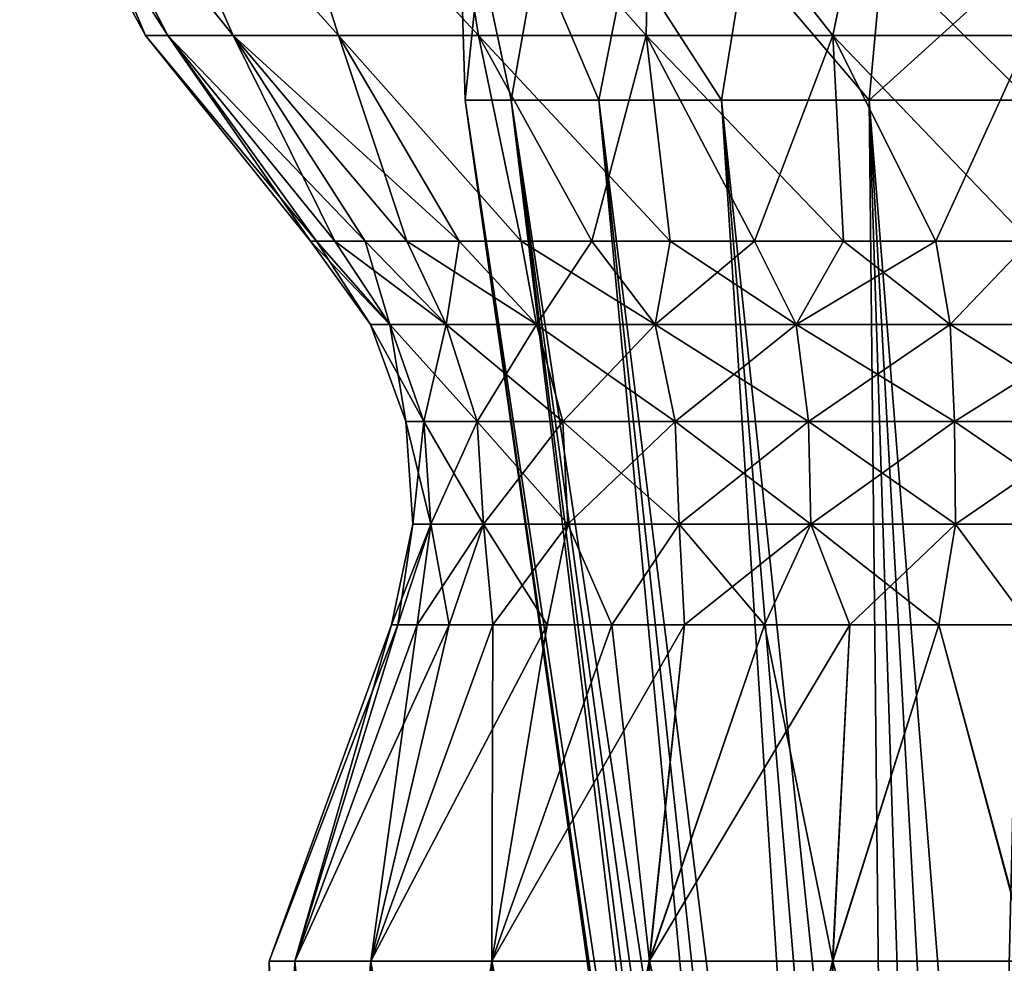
# Model space of a CAD drawing. Header units: millimetres. Extents: x -110 to 119, y -127 to 212.
# Tile 148 of 186: x -14 to 0, y 47 to 60. Entities that reach past the tile are written whole.
import ezdxf

# ---------------------------------------------------------------- set-up
doc = ezdxf.new("R2010")
doc.units = ezdxf.units.MM
doc.header["$LTSCALE"] = 26.699852
for name, color, linetype in [('162', 7, 'CONTINUOUS'), ('163', 7, 'CONTINUOUS'), ('167', 7, 'CONTINUOUS'), ('168', 7, 'CONTINUOUS'), ('175', 7, 'CONTINUOUS'), ('176', 7, 'CONTINUOUS'), ('179', 7, 'CONTINUOUS'), ('180', 7, 'CONTINUOUS'), ('409', 7, 'CONTINUOUS'), ('424', 7, 'CONTINUOUS')]:
    doc.layers.add(name, color=color, linetype=linetype)

msp = doc.modelspace()

# ---------------------------------------------------------------- linework, layer by layer
at = {"layer": '162', "color": 7, "linetype": 'CONTINUOUS', "true_color": 0xa2afbf}
for points in [[(-10.25, 47), (-9.901, 47, 2.653), (-8.602, 51.529), (-10.25, 47)], [(-9.901, 47, 2.653), (-8.877, 47, 5.125), (-8.253, 51.529, 2.423), (-9.901, 47, 2.653)], [(-8.602, 51.529), (-9.901, 47, 2.653), (-8.514, 51.529, 1.224), (-8.602, 51.529)], [(-8.514, 51.529, 1.224), (-9.901, 47, 2.653), (-8.253, 51.529, 2.423), (-8.514, 51.529, 1.224)], [(-8.877, 47, 5.125), (-7.248, 47, 7.248), (-7.236, 51.529, 4.65), (-8.877, 47, 5.125)], [(-8.253, 51.529, 2.423), (-8.877, 47, 5.125), (-7.824, 51.529, 3.573), (-8.253, 51.529, 2.423)], [(-7.824, 51.529, 3.573), (-8.877, 47, 5.125), (-7.236, 51.529, 4.65), (-7.824, 51.529, 3.573)], [(-7.248, 47, 7.248), (-5.125, 47, 8.877), (-5.633, 51.529, 6.501), (-7.248, 47, 7.248)], [(-7.236, 51.529, 4.65), (-7.248, 47, 7.248), (-6.501, 51.529, 5.633), (-7.236, 51.529, 4.65)], [(-6.501, 51.529, 5.633), (-7.248, 47, 7.248), (-5.633, 51.529, 6.501), (-6.501, 51.529, 5.633)], [(-5.633, 51.529, 6.501), (-5.125, 47, 8.877), (-4.65, 51.529, 7.236), (-5.633, 51.529, 6.501)], [(-5.125, 47, 8.877), (-2.653, 47, 9.901), (-3.573, 51.529, 7.824), (-5.125, 47, 8.877)], [(-4.65, 51.529, 7.236), (-5.125, 47, 8.877), (-3.573, 51.529, 7.824), (-4.65, 51.529, 7.236)], [(-3.573, 51.529, 7.824), (-2.653, 47, 9.901), (-2.423, 51.529, 8.253), (-3.573, 51.529, 7.824)], [(-2.653, 47, 9.901), (0, 47, 10.25), (-1.224, 51.529, 8.514), (-2.653, 47, 9.901)], [(-2.423, 51.529, 8.253), (-2.653, 47, 9.901), (-1.224, 51.529, 8.514), (-2.423, 51.529, 8.253)], [(-1.224, 51.529, 8.514), (0, 47, 10.25), (0, 51.529, 8.602), (-1.224, 51.529, 8.514)]]:
    msp.add_3dface(points, dxfattribs=at)
at = {"layer": '163', "color": 7, "linetype": 'CONTINUOUS', "true_color": 0xa2afbf}
for points in [[(-9.901, 47, 2.653), (-10.25, 47), (-9.901, 36.5, 2.653), (-9.901, 47, 2.653)], [(-9.901, 36.5, 2.653), (-10.25, 47), (-10.25, 36.5), (-9.901, 36.5, 2.653)], [(-8.877, 47, 5.125), (-9.901, 47, 2.653), (-8.877, 36.5, 5.125), (-8.877, 47, 5.125)], [(-8.877, 36.5, 5.125), (-9.901, 47, 2.653), (-9.901, 36.5, 2.653), (-8.877, 36.5, 5.125)], [(-7.248, 47, 7.248), (-8.877, 47, 5.125), (-7.248, 36.5, 7.248), (-7.248, 47, 7.248)], [(-7.248, 36.5, 7.248), (-8.877, 47, 5.125), (-8.877, 36.5, 5.125), (-7.248, 36.5, 7.248)], [(-5.125, 47, 8.877), (-7.248, 47, 7.248), (-5.125, 36.5, 8.877), (-5.125, 47, 8.877)], [(-5.125, 36.5, 8.877), (-7.248, 47, 7.248), (-7.248, 36.5, 7.248), (-5.125, 36.5, 8.877)], [(-2.653, 47, 9.901), (-5.125, 47, 8.877), (-2.653, 36.5, 9.901), (-2.653, 47, 9.901)], [(-2.653, 36.5, 9.901), (-5.125, 47, 8.877), (-5.125, 36.5, 8.877), (-2.653, 36.5, 9.901)], [(0, 47, 10.25), (-2.653, 47, 9.901), (0, 36.5, 10.25), (0, 47, 10.25)], [(0, 36.5, 10.25), (-2.653, 47, 9.901), (-2.653, 36.5, 9.901), (0, 36.5, 10.25)]]:
    msp.add_3dface(points, dxfattribs=at)
at = {"layer": '167', "color": 7, "linetype": 'CONTINUOUS', "true_color": 0xa2afbf}
for points in [[(-10.25, 47), (-8.602, 51.529), (-8.514, 51.529, -1.224), (-10.25, 47)], [(-9.901, 47, -2.651), (-10.25, 47), (-8.514, 51.529, -1.224), (-9.901, 47, -2.651)], [(-8.878, 47, -5.123), (-9.901, 47, -2.651), (-7.824, 51.529, -3.573), (-8.878, 47, -5.123)], [(-7.824, 51.529, -3.573), (-9.901, 47, -2.651), (-8.253, 51.529, -2.423), (-7.824, 51.529, -3.573)], [(-8.253, 51.529, -2.423), (-9.901, 47, -2.651), (-8.514, 51.529, -1.224), (-8.253, 51.529, -2.423)], [(-7.25, 47, -7.246), (-8.878, 47, -5.123), (-6.501, 51.529, -5.633), (-7.25, 47, -7.246)], [(-6.501, 51.529, -5.633), (-8.878, 47, -5.123), (-7.236, 51.529, -4.65), (-6.501, 51.529, -5.633)], [(-7.236, 51.529, -4.65), (-8.878, 47, -5.123), (-7.824, 51.529, -3.573), (-7.236, 51.529, -4.65)], [(-5.128, 47, -8.875), (-7.25, 47, -7.246), (-4.65, 51.529, -7.236), (-5.128, 47, -8.875)], [(-4.65, 51.529, -7.236), (-7.25, 47, -7.246), (-5.633, 51.529, -6.501), (-4.65, 51.529, -7.236)], [(-5.633, 51.529, -6.501), (-7.25, 47, -7.246), (-6.501, 51.529, -5.633), (-5.633, 51.529, -6.501)], [(-2.657, 47, -9.9), (-5.128, 47, -8.875), (-2.423, 51.529, -8.253), (-2.657, 47, -9.9)], [(-2.423, 51.529, -8.253), (-5.128, 47, -8.875), (-3.573, 51.529, -7.824), (-2.423, 51.529, -8.253)], [(-3.573, 51.529, -7.824), (-5.128, 47, -8.875), (-4.65, 51.529, -7.236), (-3.573, 51.529, -7.824)], [(-0.006, 47, -10.25), (-2.657, 47, -9.9), (-1.224, 51.529, -8.514), (-0.006, 47, -10.25)], [(-1.224, 51.529, -8.514), (-2.657, 47, -9.9), (-2.423, 51.529, -8.253), (-1.224, 51.529, -8.514)], [(0, 51.529, -8.602), (-0.006, 47, -10.25), (-1.224, 51.529, -8.514), (0, 51.529, -8.602)]]:
    msp.add_3dface(points, dxfattribs=at)
at = {"layer": '168', "color": 7, "linetype": 'CONTINUOUS', "true_color": 0xa2afbf}
for points in [[(-10.25, 36.5), (-10.25, 47), (-9.901, 47, -2.651), (-10.25, 36.5)], [(-10.25, 36.5), (-9.901, 47, -2.651), (-9.901, 36.5, -2.653), (-10.25, 36.5)], [(-9.901, 47, -2.651), (-8.878, 47, -5.123), (-9.901, 36.5, -2.653), (-9.901, 47, -2.651)], [(-9.901, 36.5, -2.653), (-8.878, 47, -5.123), (-8.877, 36.5, -5.125), (-9.901, 36.5, -2.653)], [(-8.878, 47, -5.123), (-7.25, 47, -7.246), (-8.877, 36.5, -5.125), (-8.878, 47, -5.123)], [(-8.877, 36.5, -5.125), (-7.25, 47, -7.246), (-7.248, 36.5, -7.248), (-8.877, 36.5, -5.125)], [(-7.25, 47, -7.246), (-5.128, 47, -8.875), (-7.248, 36.5, -7.248), (-7.25, 47, -7.246)], [(-7.248, 36.5, -7.248), (-5.128, 47, -8.875), (-5.125, 36.5, -8.877), (-7.248, 36.5, -7.248)], [(-5.128, 47, -8.875), (-2.657, 47, -9.9), (-5.125, 36.5, -8.877), (-5.128, 47, -8.875)], [(-5.125, 36.5, -8.877), (-2.657, 47, -9.9), (-2.653, 36.5, -9.901), (-5.125, 36.5, -8.877)], [(-2.657, 47, -9.9), (-0.006, 47, -10.25), (-2.653, 36.5, -9.901), (-2.657, 47, -9.9)], [(-2.653, 36.5, -9.901), (-0.006, 47, -10.25), (0, 36.5, -10.25), (-2.653, 36.5, -9.901)]]:
    msp.add_3dface(points, dxfattribs=at)
at = {"layer": '175', "color": 7, "linetype": 'CONTINUOUS', "true_color": 0xa2afbf}
for points in [[(-13.229, 62.592, 3.198), (-13.61, 62.592), (-11.615, 59.472, 2.651), (-13.229, 62.592, 3.198)], [(-11.615, 59.472, 2.651), (-13.61, 62.592), (-11.914, 59.472), (-11.615, 59.472, 2.651)], [(-12.107, 62.592, 6.217), (-13.229, 62.592, 3.198), (-10.734, 59.472, 5.169), (-12.107, 62.592, 6.217)], [(-10.734, 59.472, 5.169), (-13.229, 62.592, 3.198), (-11.615, 59.472, 2.651), (-10.734, 59.472, 5.169)], [(-10.308, 62.592, 8.887), (-12.107, 62.592, 6.217), (-9.315, 59.472, 7.428), (-10.308, 62.592, 8.887)], [(-9.315, 59.472, 7.428), (-12.107, 62.592, 6.217), (-10.734, 59.472, 5.169), (-9.315, 59.472, 7.428)], [(-7.931, 62.592, 11.06), (-10.308, 62.592, 8.887), (-7.428, 59.472, 9.315), (-7.931, 62.592, 11.06)], [(-7.428, 59.472, 9.315), (-10.308, 62.592, 8.887), (-9.315, 59.472, 7.428), (-7.428, 59.472, 9.315)], [(-5.11, 62.592, 12.614), (-7.931, 62.592, 11.06), (-5.169, 59.472, 10.734), (-5.11, 62.592, 12.614)], [(-5.169, 59.472, 10.734), (-7.931, 62.592, 11.06), (-7.428, 59.472, 9.315), (-5.169, 59.472, 10.734)], [(-2.651, 59.472, 11.615), (-5.11, 62.592, 12.614), (-5.169, 59.472, 10.734), (-2.651, 59.472, 11.615)], [(-2.003, 62.592, 13.462), (-5.11, 62.592, 12.614), (-2.651, 59.472, 11.615), (-2.003, 62.592, 13.462)], [(0, 59.472, 11.914), (-2.003, 62.592, 13.462), (-2.651, 59.472, 11.615), (0, 59.472, 11.914)], [(1.216, 62.592, 13.556), (-2.003, 62.592, 13.462), (0, 59.472, 11.914), (1.216, 62.592, 13.556)], [(-11.615, 59.472, 2.651), (-11.914, 59.472), (-9.609, 56.701, 1.265), (-11.615, 59.472, 2.651)], [(-9.609, 56.701, 1.265), (-11.914, 59.472), (-9.692, 56.701), (-9.609, 56.701, 1.265)], [(-10.734, 59.472, 5.169), (-11.615, 59.472, 2.651), (-8.954, 56.701, 3.709), (-10.734, 59.472, 5.169)], [(-8.954, 56.701, 3.709), (-11.615, 59.472, 2.651), (-9.362, 56.701, 2.508), (-8.954, 56.701, 3.709)], [(-9.362, 56.701, 2.508), (-11.615, 59.472, 2.651), (-9.609, 56.701, 1.265), (-9.362, 56.701, 2.508)], [(-9.315, 59.472, 7.428), (-10.734, 59.472, 5.169), (-7.689, 56.701, 5.9), (-9.315, 59.472, 7.428)], [(-7.689, 56.701, 5.9), (-10.734, 59.472, 5.169), (-8.394, 56.701, 4.846), (-7.689, 56.701, 5.9)], [(-8.394, 56.701, 4.846), (-10.734, 59.472, 5.169), (-8.954, 56.701, 3.709), (-8.394, 56.701, 4.846)], [(-7.428, 59.472, 9.315), (-9.315, 59.472, 7.428), (-6.853, 56.701, 6.853), (-7.428, 59.472, 9.315)], [(-6.853, 56.701, 6.853), (-9.315, 59.472, 7.428), (-7.689, 56.701, 5.9), (-6.853, 56.701, 6.853)], [(-5.169, 59.472, 10.734), (-7.428, 59.472, 9.315), (-4.846, 56.701, 8.394), (-5.169, 59.472, 10.734)], [(-4.846, 56.701, 8.394), (-7.428, 59.472, 9.315), (-5.9, 56.701, 7.689), (-4.846, 56.701, 8.394)], [(-5.9, 56.701, 7.689), (-7.428, 59.472, 9.315), (-6.853, 56.701, 6.853), (-5.9, 56.701, 7.689)], [(-2.651, 59.472, 11.615), (-5.169, 59.472, 10.734), (-2.508, 56.701, 9.362), (-2.651, 59.472, 11.615)], [(-2.508, 56.701, 9.362), (-5.169, 59.472, 10.734), (-3.709, 56.701, 8.954), (-2.508, 56.701, 9.362)], [(-3.709, 56.701, 8.954), (-5.169, 59.472, 10.734), (-4.846, 56.701, 8.394), (-3.709, 56.701, 8.954)], [(0, 59.472, 11.914), (-2.651, 59.472, 11.615), (0, 56.701, 9.692), (0, 59.472, 11.914)], [(0, 56.701, 9.692), (-2.651, 59.472, 11.615), (-1.265, 56.701, 9.609), (0, 56.701, 9.692)], [(-1.265, 56.701, 9.609), (-2.651, 59.472, 11.615), (-2.508, 56.701, 9.362), (-1.265, 56.701, 9.609)]]:
    msp.add_3dface(points, dxfattribs=at)
at = {"layer": '176', "color": 7, "linetype": 'CONTINUOUS', "true_color": 0xa2afbf}
for points in [[(-9.609, 56.701, 1.265), (-9.692, 56.701), (-8.623, 55.578, 2.125), (-9.609, 56.701, 1.265)], [(-8.623, 55.578, 2.125), (-9.692, 56.701), (-8.881, 55.578), (-8.623, 55.578, 2.125)], [(-9.362, 56.701, 2.508), (-9.609, 56.701, 1.265), (-8.623, 55.578, 2.125), (-9.362, 56.701, 2.508)], [(-8.954, 56.701, 3.709), (-9.362, 56.701, 2.508), (-7.864, 55.578, 4.127), (-8.954, 56.701, 3.709)], [(-7.864, 55.578, 4.127), (-9.362, 56.701, 2.508), (-8.623, 55.578, 2.125), (-7.864, 55.578, 4.127)], [(-8.394, 56.701, 4.846), (-8.954, 56.701, 3.709), (-7.864, 55.578, 4.127), (-8.394, 56.701, 4.846)], [(-7.689, 56.701, 5.9), (-8.394, 56.701, 4.846), (-6.647, 55.578, 5.889), (-7.689, 56.701, 5.9)], [(-6.647, 55.578, 5.889), (-8.394, 56.701, 4.846), (-7.864, 55.578, 4.127), (-6.647, 55.578, 5.889)], [(-6.853, 56.701, 6.853), (-7.689, 56.701, 5.9), (-6.647, 55.578, 5.889), (-6.853, 56.701, 6.853)], [(-5.9, 56.701, 7.689), (-6.853, 56.701, 6.853), (-5.045, 55.578, 7.309), (-5.9, 56.701, 7.689)], [(-5.045, 55.578, 7.309), (-6.853, 56.701, 6.853), (-6.647, 55.578, 5.889), (-5.045, 55.578, 7.309)], [(-4.846, 56.701, 8.394), (-5.9, 56.701, 7.689), (-5.045, 55.578, 7.309), (-4.846, 56.701, 8.394)], [(-3.149, 55.578, 8.304), (-4.846, 56.701, 8.394), (-5.045, 55.578, 7.309), (-3.149, 55.578, 8.304)], [(-3.709, 56.701, 8.954), (-4.846, 56.701, 8.394), (-3.149, 55.578, 8.304), (-3.709, 56.701, 8.954)], [(-2.508, 56.701, 9.362), (-3.709, 56.701, 8.954), (-3.149, 55.578, 8.304), (-2.508, 56.701, 9.362)], [(-1.07, 55.578, 8.816), (-2.508, 56.701, 9.362), (-3.149, 55.578, 8.304), (-1.07, 55.578, 8.816)], [(-1.265, 56.701, 9.609), (-2.508, 56.701, 9.362), (-1.07, 55.578, 8.816), (-1.265, 56.701, 9.609)], [(0, 56.701, 9.692), (-1.265, 56.701, 9.609), (-1.07, 55.578, 8.816), (0, 56.701, 9.692)], [(1.07, 55.578, 8.816), (0, 56.701, 9.692), (-1.07, 55.578, 8.816), (1.07, 55.578, 8.816)], [(-8.623, 55.578, 2.125), (-8.881, 55.578), (-8.164, 54.272, 2.012), (-8.623, 55.578, 2.125)], [(-8.164, 54.272, 2.012), (-8.881, 55.578), (-8.408, 54.272), (-8.164, 54.272, 2.012)], [(-7.864, 55.578, 4.127), (-8.623, 55.578, 2.125), (-7.445, 54.272, 3.907), (-7.864, 55.578, 4.127)], [(-7.445, 54.272, 3.907), (-8.623, 55.578, 2.125), (-8.164, 54.272, 2.012), (-7.445, 54.272, 3.907)], [(-6.647, 55.578, 5.889), (-7.864, 55.578, 4.127), (-6.293, 54.272, 5.575), (-6.647, 55.578, 5.889)], [(-6.293, 54.272, 5.575), (-7.864, 55.578, 4.127), (-7.445, 54.272, 3.907), (-6.293, 54.272, 5.575)], [(-5.045, 55.578, 7.309), (-6.647, 55.578, 5.889), (-4.776, 54.272, 6.92), (-5.045, 55.578, 7.309)], [(-4.776, 54.272, 6.92), (-6.647, 55.578, 5.889), (-6.293, 54.272, 5.575), (-4.776, 54.272, 6.92)], [(-3.149, 55.578, 8.304), (-5.045, 55.578, 7.309), (-2.981, 54.272, 7.861), (-3.149, 55.578, 8.304)], [(-2.981, 54.272, 7.861), (-5.045, 55.578, 7.309), (-4.776, 54.272, 6.92), (-2.981, 54.272, 7.861)], [(-1.07, 55.578, 8.816), (-3.149, 55.578, 8.304), (-1.013, 54.272, 8.347), (-1.07, 55.578, 8.816)], [(-1.013, 54.272, 8.347), (-3.149, 55.578, 8.304), (-2.981, 54.272, 7.861), (-1.013, 54.272, 8.347)], [(1.07, 55.578, 8.816), (-1.07, 55.578, 8.816), (1.013, 54.272, 8.347), (1.07, 55.578, 8.816)], [(1.013, 54.272, 8.347), (-1.07, 55.578, 8.816), (-1.013, 54.272, 8.347), (1.013, 54.272, 8.347)], [(-8.164, 54.272, 2.012), (-8.408, 54.272), (-8.071, 52.886, 1.989), (-8.164, 54.272, 2.012)], [(-8.071, 52.886, 1.989), (-8.408, 54.272), (-8.312, 52.886), (-8.071, 52.886, 1.989)], [(-7.445, 54.272, 3.907), (-8.164, 54.272, 2.012), (-7.36, 52.886, 3.863), (-7.445, 54.272, 3.907)], [(-7.36, 52.886, 3.863), (-8.164, 54.272, 2.012), (-8.071, 52.886, 1.989), (-7.36, 52.886, 3.863)], [(-6.293, 54.272, 5.575), (-7.445, 54.272, 3.907), (-6.222, 52.886, 5.512), (-6.293, 54.272, 5.575)], [(-6.222, 52.886, 5.512), (-7.445, 54.272, 3.907), (-7.36, 52.886, 3.863), (-6.222, 52.886, 5.512)], [(-4.776, 54.272, 6.92), (-6.293, 54.272, 5.575), (-4.722, 52.886, 6.841), (-4.776, 54.272, 6.92)], [(-4.722, 52.886, 6.841), (-6.293, 54.272, 5.575), (-6.222, 52.886, 5.512), (-4.722, 52.886, 6.841)], [(-2.981, 54.272, 7.861), (-4.776, 54.272, 6.92), (-2.948, 52.886, 7.772), (-2.981, 54.272, 7.861)], [(-2.948, 52.886, 7.772), (-4.776, 54.272, 6.92), (-4.722, 52.886, 6.841), (-2.948, 52.886, 7.772)], [(-1.013, 54.272, 8.347), (-2.981, 54.272, 7.861), (-1.002, 52.886, 8.252), (-1.013, 54.272, 8.347)], [(-1.002, 52.886, 8.252), (-2.981, 54.272, 7.861), (-2.948, 52.886, 7.772), (-1.002, 52.886, 8.252)], [(1.013, 54.272, 8.347), (-1.013, 54.272, 8.347), (1.002, 52.886, 8.252), (1.013, 54.272, 8.347)], [(1.002, 52.886, 8.252), (-1.013, 54.272, 8.347), (-1.002, 52.886, 8.252), (1.002, 52.886, 8.252)], [(-8.602, 51.529), (-8.514, 51.529, 1.224), (-8.312, 52.886), (-8.602, 51.529)], [(-8.514, 51.529, 1.224), (-8.253, 51.529, 2.423), (-8.071, 52.886, 1.989), (-8.514, 51.529, 1.224)], [(-8.514, 51.529, 1.224), (-8.071, 52.886, 1.989), (-8.312, 52.886), (-8.514, 51.529, 1.224)], [(-8.253, 51.529, 2.423), (-7.824, 51.529, 3.573), (-8.071, 52.886, 1.989), (-8.253, 51.529, 2.423)], [(-7.824, 51.529, 3.573), (-7.36, 52.886, 3.863), (-8.071, 52.886, 1.989), (-7.824, 51.529, 3.573)], [(-7.824, 51.529, 3.573), (-7.236, 51.529, 4.65), (-7.36, 52.886, 3.863), (-7.824, 51.529, 3.573)], [(-7.236, 51.529, 4.65), (-6.501, 51.529, 5.633), (-7.36, 52.886, 3.863), (-7.236, 51.529, 4.65)], [(-6.501, 51.529, 5.633), (-6.222, 52.886, 5.512), (-7.36, 52.886, 3.863), (-6.501, 51.529, 5.633)], [(-6.501, 51.529, 5.633), (-5.633, 51.529, 6.501), (-6.222, 52.886, 5.512), (-6.501, 51.529, 5.633)], [(-5.633, 51.529, 6.501), (-4.722, 52.886, 6.841), (-6.222, 52.886, 5.512), (-5.633, 51.529, 6.501)], [(-5.633, 51.529, 6.501), (-4.65, 51.529, 7.236), (-4.722, 52.886, 6.841), (-5.633, 51.529, 6.501)], [(-4.65, 51.529, 7.236), (-3.573, 51.529, 7.824), (-4.722, 52.886, 6.841), (-4.65, 51.529, 7.236)], [(-3.573, 51.529, 7.824), (-2.948, 52.886, 7.772), (-4.722, 52.886, 6.841), (-3.573, 51.529, 7.824)], [(-3.573, 51.529, 7.824), (-2.423, 51.529, 8.253), (-2.948, 52.886, 7.772), (-3.573, 51.529, 7.824)], [(-2.423, 51.529, 8.253), (-1.224, 51.529, 8.514), (-2.948, 52.886, 7.772), (-2.423, 51.529, 8.253)], [(-1.224, 51.529, 8.514), (-1.002, 52.886, 8.252), (-2.948, 52.886, 7.772), (-1.224, 51.529, 8.514)], [(-1.224, 51.529, 8.514), (0, 51.529, 8.602), (-1.002, 52.886, 8.252), (-1.224, 51.529, 8.514)], [(0, 51.529, 8.602), (1.002, 52.886, 8.252), (-1.002, 52.886, 8.252), (0, 51.529, 8.602)]]:
    msp.add_3dface(points, dxfattribs=at)
at = {"layer": '179', "color": 7, "linetype": 'CONTINUOUS', "true_color": 0xa2afbf}
for points in [[(-13.61, 62.592), (-13.229, 62.592, -3.198), (-11.914, 59.472), (-13.61, 62.592)], [(-13.229, 62.592, -3.198), (-12.107, 62.592, -6.216), (-10.734, 59.472, -5.169), (-13.229, 62.592, -3.198)], [(-11.914, 59.472), (-13.229, 62.592, -3.198), (-11.615, 59.472, -2.651), (-11.914, 59.472)], [(-11.615, 59.472, -2.651), (-13.229, 62.592, -3.198), (-10.734, 59.472, -5.169), (-11.615, 59.472, -2.651)], [(-12.107, 62.592, -6.216), (-10.308, 62.592, -8.887), (-9.315, 59.472, -7.428), (-12.107, 62.592, -6.216)], [(-10.734, 59.472, -5.169), (-12.107, 62.592, -6.216), (-9.315, 59.472, -7.428), (-10.734, 59.472, -5.169)], [(-10.308, 62.592, -8.887), (-7.931, 62.592, -11.06), (-7.428, 59.472, -9.315), (-10.308, 62.592, -8.887)], [(-9.315, 59.472, -7.428), (-10.308, 62.592, -8.887), (-7.428, 59.472, -9.315), (-9.315, 59.472, -7.428)], [(-7.931, 62.592, -11.06), (-5.111, 62.592, -12.614), (-5.169, 59.472, -10.734), (-7.931, 62.592, -11.06)], [(-7.428, 59.472, -9.315), (-7.931, 62.592, -11.06), (-5.169, 59.472, -10.734), (-7.428, 59.472, -9.315)], [(-5.169, 59.472, -10.734), (-5.111, 62.592, -12.614), (-2.651, 59.472, -11.615), (-5.169, 59.472, -10.734)], [(-5.111, 62.592, -12.614), (-2.004, 62.592, -13.462), (-2.651, 59.472, -11.615), (-5.111, 62.592, -12.614)], [(-2.651, 59.472, -11.615), (-2.004, 62.592, -13.462), (0, 59.472, -11.914), (-2.651, 59.472, -11.615)], [(-2.004, 62.592, -13.462), (1.215, 62.592, -13.556), (0, 59.472, -11.914), (-2.004, 62.592, -13.462)], [(-9.692, 56.701), (-11.914, 59.472), (-11.615, 59.472, -2.651), (-9.692, 56.701)], [(-9.692, 56.701), (-11.615, 59.472, -2.651), (-9.609, 56.701, -1.265), (-9.692, 56.701)], [(-11.615, 59.472, -2.651), (-10.734, 59.472, -5.169), (-9.362, 56.701, -2.508), (-11.615, 59.472, -2.651)], [(-9.609, 56.701, -1.265), (-11.615, 59.472, -2.651), (-9.362, 56.701, -2.508), (-9.609, 56.701, -1.265)], [(-10.734, 59.472, -5.169), (-9.315, 59.472, -7.428), (-8.394, 56.701, -4.846), (-10.734, 59.472, -5.169)], [(-9.362, 56.701, -2.508), (-10.734, 59.472, -5.169), (-8.954, 56.701, -3.709), (-9.362, 56.701, -2.508)], [(-8.954, 56.701, -3.709), (-10.734, 59.472, -5.169), (-8.394, 56.701, -4.846), (-8.954, 56.701, -3.709)], [(-9.315, 59.472, -7.428), (-7.428, 59.472, -9.315), (-6.853, 56.701, -6.853), (-9.315, 59.472, -7.428)], [(-8.394, 56.701, -4.846), (-9.315, 59.472, -7.428), (-7.689, 56.701, -5.9), (-8.394, 56.701, -4.846)], [(-7.689, 56.701, -5.9), (-9.315, 59.472, -7.428), (-6.853, 56.701, -6.853), (-7.689, 56.701, -5.9)], [(-7.428, 59.472, -9.315), (-5.169, 59.472, -10.734), (-5.9, 56.701, -7.689), (-7.428, 59.472, -9.315)], [(-6.853, 56.701, -6.853), (-7.428, 59.472, -9.315), (-5.9, 56.701, -7.689), (-6.853, 56.701, -6.853)], [(-5.9, 56.701, -7.689), (-5.169, 59.472, -10.734), (-4.846, 56.701, -8.394), (-5.9, 56.701, -7.689)], [(-5.169, 59.472, -10.734), (-2.651, 59.472, -11.615), (-3.709, 56.701, -8.954), (-5.169, 59.472, -10.734)], [(-4.846, 56.701, -8.394), (-5.169, 59.472, -10.734), (-3.709, 56.701, -8.954), (-4.846, 56.701, -8.394)], [(-3.709, 56.701, -8.954), (-2.651, 59.472, -11.615), (-2.508, 56.701, -9.362), (-3.709, 56.701, -8.954)], [(-2.651, 59.472, -11.615), (0, 59.472, -11.914), (-1.265, 56.701, -9.609), (-2.651, 59.472, -11.615)], [(-2.508, 56.701, -9.362), (-2.651, 59.472, -11.615), (-1.265, 56.701, -9.609), (-2.508, 56.701, -9.362)], [(-1.265, 56.701, -9.609), (0, 59.472, -11.914), (0, 56.701, -9.692), (-1.265, 56.701, -9.609)]]:
    msp.add_3dface(points, dxfattribs=at)
at = {"layer": '180', "color": 7, "linetype": 'CONTINUOUS', "true_color": 0xa2afbf}
for points in [[(-8.881, 55.578), (-9.692, 56.701), (-9.609, 56.701, -1.265), (-8.881, 55.578)], [(-8.881, 55.578), (-9.609, 56.701, -1.265), (-8.623, 55.578, -2.125), (-8.881, 55.578)], [(-9.609, 56.701, -1.265), (-9.362, 56.701, -2.508), (-8.623, 55.578, -2.125), (-9.609, 56.701, -1.265)], [(-9.362, 56.701, -2.508), (-8.954, 56.701, -3.709), (-8.623, 55.578, -2.125), (-9.362, 56.701, -2.508)], [(-8.954, 56.701, -3.709), (-8.394, 56.701, -4.846), (-7.864, 55.578, -4.127), (-8.954, 56.701, -3.709)], [(-8.623, 55.578, -2.125), (-8.954, 56.701, -3.709), (-7.864, 55.578, -4.127), (-8.623, 55.578, -2.125)], [(-8.394, 56.701, -4.846), (-7.689, 56.701, -5.9), (-7.864, 55.578, -4.127), (-8.394, 56.701, -4.846)], [(-7.864, 55.578, -4.127), (-7.689, 56.701, -5.9), (-6.647, 55.578, -5.889), (-7.864, 55.578, -4.127)], [(-7.689, 56.701, -5.9), (-6.853, 56.701, -6.853), (-6.647, 55.578, -5.889), (-7.689, 56.701, -5.9)], [(-6.853, 56.701, -6.853), (-5.9, 56.701, -7.689), (-6.647, 55.578, -5.889), (-6.853, 56.701, -6.853)], [(-6.647, 55.578, -5.889), (-5.9, 56.701, -7.689), (-5.045, 55.578, -7.309), (-6.647, 55.578, -5.889)], [(-5.9, 56.701, -7.689), (-4.846, 56.701, -8.394), (-5.045, 55.578, -7.309), (-5.9, 56.701, -7.689)], [(-4.846, 56.701, -8.394), (-3.709, 56.701, -8.954), (-5.045, 55.578, -7.309), (-4.846, 56.701, -8.394)], [(-5.045, 55.578, -7.309), (-3.709, 56.701, -8.954), (-3.149, 55.578, -8.304), (-5.045, 55.578, -7.309)], [(-3.709, 56.701, -8.954), (-2.508, 56.701, -9.362), (-3.149, 55.578, -8.304), (-3.709, 56.701, -8.954)], [(-2.508, 56.701, -9.362), (-1.265, 56.701, -9.609), (-3.149, 55.578, -8.304), (-2.508, 56.701, -9.362)], [(-3.149, 55.578, -8.304), (-1.265, 56.701, -9.609), (-1.07, 55.578, -8.816), (-3.149, 55.578, -8.304)], [(-1.265, 56.701, -9.609), (0, 56.701, -9.692), (-1.07, 55.578, -8.816), (-1.265, 56.701, -9.609)], [(-1.07, 55.578, -8.816), (0, 56.701, -9.692), (1.07, 55.578, -8.816), (-1.07, 55.578, -8.816)], [(-8.408, 54.272), (-8.881, 55.578), (-8.623, 55.578, -2.125), (-8.408, 54.272)], [(-8.408, 54.272), (-8.623, 55.578, -2.125), (-8.164, 54.272, -2.012), (-8.408, 54.272)], [(-8.623, 55.578, -2.125), (-7.864, 55.578, -4.127), (-8.164, 54.272, -2.012), (-8.623, 55.578, -2.125)], [(-8.164, 54.272, -2.012), (-7.864, 55.578, -4.127), (-7.445, 54.272, -3.907), (-8.164, 54.272, -2.012)], [(-7.864, 55.578, -4.127), (-6.647, 55.578, -5.889), (-7.445, 54.272, -3.907), (-7.864, 55.578, -4.127)], [(-7.445, 54.272, -3.907), (-6.647, 55.578, -5.889), (-6.293, 54.272, -5.575), (-7.445, 54.272, -3.907)], [(-6.647, 55.578, -5.889), (-5.045, 55.578, -7.309), (-6.293, 54.272, -5.575), (-6.647, 55.578, -5.889)], [(-6.293, 54.272, -5.575), (-5.045, 55.578, -7.309), (-4.776, 54.272, -6.92), (-6.293, 54.272, -5.575)], [(-5.045, 55.578, -7.309), (-3.149, 55.578, -8.304), (-4.776, 54.272, -6.92), (-5.045, 55.578, -7.309)], [(-4.776, 54.272, -6.92), (-3.149, 55.578, -8.304), (-2.981, 54.272, -7.861), (-4.776, 54.272, -6.92)], [(-3.149, 55.578, -8.304), (-1.07, 55.578, -8.816), (-2.981, 54.272, -7.861), (-3.149, 55.578, -8.304)], [(-2.981, 54.272, -7.861), (-1.07, 55.578, -8.816), (-1.013, 54.272, -8.347), (-2.981, 54.272, -7.861)], [(-1.07, 55.578, -8.816), (1.07, 55.578, -8.816), (-1.013, 54.272, -8.347), (-1.07, 55.578, -8.816)], [(-1.013, 54.272, -8.347), (1.07, 55.578, -8.816), (1.013, 54.272, -8.347), (-1.013, 54.272, -8.347)], [(-8.312, 52.886), (-8.408, 54.272), (-8.164, 54.272, -2.012), (-8.312, 52.886)], [(-8.312, 52.886), (-8.164, 54.272, -2.012), (-8.071, 52.886, -1.989), (-8.312, 52.886)], [(-8.164, 54.272, -2.012), (-7.445, 54.272, -3.907), (-8.071, 52.886, -1.989), (-8.164, 54.272, -2.012)], [(-8.071, 52.886, -1.989), (-7.445, 54.272, -3.907), (-7.36, 52.886, -3.863), (-8.071, 52.886, -1.989)], [(-7.445, 54.272, -3.907), (-6.293, 54.272, -5.575), (-7.36, 52.886, -3.863), (-7.445, 54.272, -3.907)], [(-7.36, 52.886, -3.863), (-6.293, 54.272, -5.575), (-6.222, 52.886, -5.512), (-7.36, 52.886, -3.863)], [(-6.293, 54.272, -5.575), (-4.776, 54.272, -6.92), (-6.222, 52.886, -5.512), (-6.293, 54.272, -5.575)], [(-6.222, 52.886, -5.512), (-4.776, 54.272, -6.92), (-4.722, 52.886, -6.841), (-6.222, 52.886, -5.512)], [(-4.776, 54.272, -6.92), (-2.981, 54.272, -7.861), (-4.722, 52.886, -6.841), (-4.776, 54.272, -6.92)], [(-4.722, 52.886, -6.841), (-2.981, 54.272, -7.861), (-2.948, 52.886, -7.772), (-4.722, 52.886, -6.841)], [(-2.981, 54.272, -7.861), (-1.013, 54.272, -8.347), (-2.948, 52.886, -7.772), (-2.981, 54.272, -7.861)], [(-2.948, 52.886, -7.772), (-1.013, 54.272, -8.347), (-1.002, 52.886, -8.252), (-2.948, 52.886, -7.772)], [(-1.013, 54.272, -8.347), (1.013, 54.272, -8.347), (-1.002, 52.886, -8.252), (-1.013, 54.272, -8.347)], [(-1.002, 52.886, -8.252), (1.013, 54.272, -8.347), (1.002, 52.886, -8.252), (-1.002, 52.886, -8.252)], [(-8.514, 51.529, -1.224), (-8.602, 51.529), (-8.071, 52.886, -1.989), (-8.514, 51.529, -1.224)], [(-8.602, 51.529), (-8.312, 52.886), (-8.071, 52.886, -1.989), (-8.602, 51.529)], [(-8.253, 51.529, -2.423), (-8.514, 51.529, -1.224), (-8.071, 52.886, -1.989), (-8.253, 51.529, -2.423)], [(-7.824, 51.529, -3.573), (-8.253, 51.529, -2.423), (-7.36, 52.886, -3.863), (-7.824, 51.529, -3.573)], [(-8.253, 51.529, -2.423), (-8.071, 52.886, -1.989), (-7.36, 52.886, -3.863), (-8.253, 51.529, -2.423)], [(-7.236, 51.529, -4.65), (-7.824, 51.529, -3.573), (-7.36, 52.886, -3.863), (-7.236, 51.529, -4.65)], [(-7.236, 51.529, -4.65), (-7.36, 52.886, -3.863), (-6.222, 52.886, -5.512), (-7.236, 51.529, -4.65)], [(-6.501, 51.529, -5.633), (-7.236, 51.529, -4.65), (-6.222, 52.886, -5.512), (-6.501, 51.529, -5.633)], [(-5.633, 51.529, -6.501), (-6.501, 51.529, -5.633), (-6.222, 52.886, -5.512), (-5.633, 51.529, -6.501)], [(-5.633, 51.529, -6.501), (-6.222, 52.886, -5.512), (-4.722, 52.886, -6.841), (-5.633, 51.529, -6.501)], [(-4.65, 51.529, -7.236), (-5.633, 51.529, -6.501), (-4.722, 52.886, -6.841), (-4.65, 51.529, -7.236)], [(-4.65, 51.529, -7.236), (-4.722, 52.886, -6.841), (-2.948, 52.886, -7.772), (-4.65, 51.529, -7.236)], [(-3.573, 51.529, -7.824), (-4.65, 51.529, -7.236), (-2.948, 52.886, -7.772), (-3.573, 51.529, -7.824)], [(-2.423, 51.529, -8.253), (-3.573, 51.529, -7.824), (-2.948, 52.886, -7.772), (-2.423, 51.529, -8.253)], [(-2.423, 51.529, -8.253), (-2.948, 52.886, -7.772), (-1.002, 52.886, -8.252), (-2.423, 51.529, -8.253)], [(-1.224, 51.529, -8.514), (-2.423, 51.529, -8.253), (-1.002, 52.886, -8.252), (-1.224, 51.529, -8.514)], [(0, 51.529, -8.602), (-1.224, 51.529, -8.514), (-1.002, 52.886, -8.252), (0, 51.529, -8.602)], [(0, 51.529, -8.602), (-1.002, 52.886, -8.252), (1.002, 52.886, -8.252), (0, 51.529, -8.602)]]:
    msp.add_3dface(points, dxfattribs=at)
at = {"layer": '409', "color": 7, "linetype": 'CONTINUOUS', "true_color": 0xa2afbf}
for points in [[(-7.605, 58.6, 44.907), (-6.989, 58.6, 42.808), (-3.693, 31.372, 45.35), (-7.605, 58.6, 44.907)], [(-7.605, 58.6, 47.093), (-7.605, 58.6, 44.907), (-3.75, 31.372, 46.001), (-7.605, 58.6, 47.093)], [(-3.75, 31.372, 46.001), (-7.605, 58.6, 44.907), (-3.693, 31.372, 45.35), (-3.75, 31.372, 46.001)], [(-6.989, 58.6, 49.192), (-7.605, 58.6, 47.093), (-3.524, 31.372, 47.283), (-6.989, 58.6, 49.192)], [(-3.524, 31.372, 47.283), (-7.605, 58.6, 47.093), (-3.693, 31.372, 46.652), (-3.524, 31.372, 47.283)], [(-3.693, 31.372, 46.652), (-7.605, 58.6, 47.093), (-3.75, 31.372, 46.001), (-3.693, 31.372, 46.652)], [(-6.989, 58.6, 42.808), (-5.807, 58.6, 40.969), (-3.248, 31.372, 44.125), (-6.989, 58.6, 42.808)], [(-3.693, 31.372, 45.35), (-6.989, 58.6, 42.808), (-3.524, 31.372, 44.718), (-3.693, 31.372, 45.35)], [(-3.524, 31.372, 44.718), (-6.989, 58.6, 42.808), (-3.248, 31.372, 44.125), (-3.524, 31.372, 44.718)], [(-5.807, 58.6, 51.031), (-6.989, 58.6, 49.192), (-2.873, 31.372, 48.411), (-5.807, 58.6, 51.031)], [(-2.873, 31.372, 48.411), (-6.989, 58.6, 49.192), (-3.248, 31.372, 47.875), (-2.873, 31.372, 48.411)], [(-3.248, 31.372, 47.875), (-6.989, 58.6, 49.192), (-3.524, 31.372, 47.283), (-3.248, 31.372, 47.875)], [(-5.807, 58.6, 40.969), (-4.154, 58.6, 39.536), (-2.411, 31.372, 43.127), (-5.807, 58.6, 40.969)], [(-3.248, 31.372, 44.125), (-5.807, 58.6, 40.969), (-2.873, 31.372, 43.59), (-3.248, 31.372, 44.125)], [(-2.873, 31.372, 43.59), (-5.807, 58.6, 40.969), (-2.411, 31.372, 43.127), (-2.873, 31.372, 43.59)], [(-4.154, 58.6, 52.464), (-5.807, 58.6, 51.031), (-2.41, 31.372, 48.873), (-4.154, 58.6, 52.464)], [(-2.41, 31.372, 48.873), (-5.807, 58.6, 51.031), (-2.873, 31.372, 48.411), (-2.41, 31.372, 48.873)], [(-4.154, 58.6, 39.536), (-2.165, 58.6, 38.628), (-1.875, 31.372, 42.752), (-4.154, 58.6, 39.536)], [(-2.411, 31.372, 43.127), (-4.154, 58.6, 39.536), (-1.875, 31.372, 42.752), (-2.411, 31.372, 43.127)], [(-2.165, 58.6, 53.372), (-4.154, 58.6, 52.464), (-1.282, 31.372, 49.524), (-2.165, 58.6, 53.372)], [(-1.282, 31.372, 49.524), (-4.154, 58.6, 52.464), (-1.875, 31.372, 49.248), (-1.282, 31.372, 49.524)], [(-1.875, 31.372, 49.248), (-4.154, 58.6, 52.464), (-2.41, 31.372, 48.873), (-1.875, 31.372, 49.248)], [(0, 31.372, 49.75), (0, 58.6, 53.683), (-2.165, 58.6, 53.372), (0, 31.372, 49.75)], [(0, 31.372, 49.75), (-2.165, 58.6, 53.372), (-0.651, 31.372, 49.693), (0, 31.372, 49.75)], [(-2.165, 58.6, 38.628), (0, 58.6, 38.317), (-0.651, 31.372, 42.307), (-2.165, 58.6, 38.628)], [(-1.875, 31.372, 42.752), (-2.165, 58.6, 38.628), (-1.282, 31.372, 42.476), (-1.875, 31.372, 42.752)], [(-1.282, 31.372, 42.476), (-2.165, 58.6, 38.628), (-0.651, 31.372, 42.307), (-1.282, 31.372, 42.476)], [(-0.651, 31.372, 49.693), (-2.165, 58.6, 53.372), (-1.282, 31.372, 49.524), (-0.651, 31.372, 49.693)], [(0, 58.6, 38.317), (0, 31.372, 42.25), (-0.651, 31.372, 42.307), (0, 58.6, 38.317)]]:
    msp.add_3dface(points, dxfattribs=at)
at = {"layer": '424', "color": 7, "linetype": 'CONTINUOUS', "true_color": 0xa2afbf}
for points in [[(-7.605, 58.6, 44.907), (-7.605, 58.6, 47.093), (-7.667, 60.562, 46), (-7.605, 58.6, 44.907)], [(-7.406, 60.562, 44.016), (-7.605, 58.6, 44.907), (-7.667, 60.562, 46), (-7.406, 60.562, 44.016)], [(-7.667, 60.562, 46), (-7.605, 58.6, 47.093), (-7.406, 60.562, 47.984), (-7.667, 60.562, 46)], [(-6.989, 58.6, 42.808), (-7.605, 58.6, 44.907), (-7.406, 60.562, 44.016), (-6.989, 58.6, 42.808)], [(-7.605, 58.6, 47.093), (-6.989, 58.6, 49.192), (-7.406, 60.562, 47.984), (-7.605, 58.6, 47.093)], [(-6.64, 60.562, 42.166), (-6.989, 58.6, 42.808), (-7.406, 60.562, 44.016), (-6.64, 60.562, 42.166)], [(-7.406, 60.562, 47.984), (-6.989, 58.6, 49.192), (-6.64, 60.562, 49.834), (-7.406, 60.562, 47.984)], [(-5.807, 58.6, 40.969), (-6.989, 58.6, 42.808), (-6.64, 60.562, 42.166), (-5.807, 58.6, 40.969)], [(-6.989, 58.6, 49.192), (-5.807, 58.6, 51.031), (-6.64, 60.562, 49.834), (-6.989, 58.6, 49.192)], [(-5.422, 60.562, 40.578), (-5.807, 58.6, 40.969), (-6.64, 60.562, 42.166), (-5.422, 60.562, 40.578)], [(-6.64, 60.562, 49.834), (-5.807, 58.6, 51.031), (-5.422, 60.562, 51.422), (-6.64, 60.562, 49.834)], [(-4.154, 58.6, 39.536), (-5.807, 58.6, 40.969), (-5.422, 60.562, 40.578), (-4.154, 58.6, 39.536)], [(-5.807, 58.6, 51.031), (-4.154, 58.6, 52.464), (-5.422, 60.562, 51.422), (-5.807, 58.6, 51.031)], [(-3.834, 60.562, 39.36), (-4.154, 58.6, 39.536), (-5.422, 60.562, 40.578), (-3.834, 60.562, 39.36)], [(-5.422, 60.562, 51.422), (-4.154, 58.6, 52.464), (-3.834, 60.562, 52.64), (-5.422, 60.562, 51.422)], [(-2.165, 58.6, 38.628), (-4.154, 58.6, 39.536), (-3.834, 60.562, 39.36), (-2.165, 58.6, 38.628)], [(-4.154, 58.6, 52.464), (-2.165, 58.6, 53.372), (-3.834, 60.562, 52.64), (-4.154, 58.6, 52.464)], [(-1.984, 60.562, 38.594), (-2.165, 58.6, 38.628), (-3.834, 60.562, 39.36), (-1.984, 60.562, 38.594)], [(-3.834, 60.562, 52.64), (-2.165, 58.6, 53.372), (-1.984, 60.562, 53.406), (-3.834, 60.562, 52.64)], [(-2.165, 58.6, 53.372), (0, 58.6, 53.683), (-1.984, 60.562, 53.406), (-2.165, 58.6, 53.372)], [(0, 58.6, 38.317), (-2.165, 58.6, 38.628), (0, 60.562, 38.333), (0, 58.6, 38.317)], [(0, 60.562, 38.333), (-2.165, 58.6, 38.628), (-1.984, 60.562, 38.594), (0, 60.562, 38.333)], [(0, 58.6, 53.683), (0, 60.562, 53.667), (-1.984, 60.562, 53.406), (0, 58.6, 53.683)]]:
    msp.add_3dface(points, dxfattribs=at)

doc.saveas('drawing.dxf')
